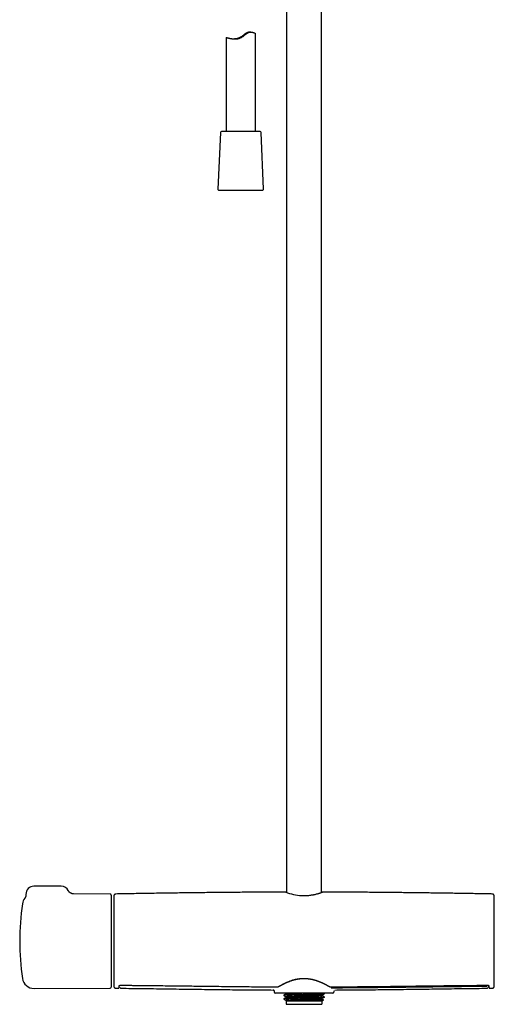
# Model space of a CAD drawing. Header units: millimetres. Extents: x 8 to 1577, y 12 to 2534.
# Tile 68 of 121: x 657 to 899, y 1371 to 1874. Entities that reach past the tile are written whole.
import ezdxf

# ---------------------------------------------------------------- set-up
doc = ezdxf.new("R2010")
doc.units = ezdxf.units.MM

msp = doc.modelspace()

# ---------------------------------------------------------------- linework, layer by layer
at = {"color": 7, "linetype": 'Continuous', "lineweight": 30}
for p, q in [((793.2, 1915.73), (793.2, 1428.54)), ((811, 1428.56), (811, 1915.57)), ((762.3, 1864.66), (762.3, 1816.72)), ((775.03, 1867.4), (774.57, 1867.4)), ((777.3, 1816.72), (777.3, 1866.71)), ((759.43, 1816.25), (758.17, 1787.25)), ((759.94, 1816.72), (759.93, 1816.72)), ((779.67, 1816.72), (759.94, 1816.72)), ((781.43, 1787.25), (780.17, 1816.25)), ((758.67, 1786.72), (780.93, 1786.72)), ((678.24, 1431.73), (664.24, 1431.73)), ((703.24, 1427.74), (684.5, 1427.82)), ((684.5, 1427.82), (684.5, 1427.82)), ((703.74, 1427.24), (703.74, 1380.23)), ((659.63, 1425.57), (659.63, 1425.57)), ((705.03, 1425.24), (705.03, 1382.24)), ((899.17, 1382.24), (899.17, 1425.24)), ((708.29, 1381.22), (708.29, 1381.2)), ((708.29, 1381.19), (708.3, 1381.09)), ((895.9, 1381.09), (895.91, 1381.22)), ((664.4, 1379.56), (703.24, 1379.73)), ((706.06, 1379.73), (707.45, 1379.71)), ((706.06, 1379.73), (706.06, 1379.73)), ((707.45, 1379.73), (707.45, 1379.73)), ((708.65, 1379.71), (708.65, 1379.71)), ((786.39, 1378.79), (786.39, 1378.78)), ((786.39, 1378.78), (786.4, 1378.78)), ((786.93, 1378.25), (786.94, 1377.73)), ((816.76, 1377.24), (787.44, 1377.24)), ((791.72, 1376.13), (791.72, 1375.98)), ((792.68, 1377.24), (792.9, 1377.11)), ((792.9, 1377.12), (792.9, 1376.82)), ((811.3, 1375.91), (811.3, 1376.2)), ((812.47, 1377.05), (812.15, 1377.24)), ((812.48, 1376.89), (812.48, 1377.04)), ((817.27, 1378.3), (817.26, 1377.73)), ((817.75, 1378.78), (817.75, 1378.78)), ((895.54, 1379.71), (895.54, 1379.71)), ((896.74, 1379.71), (898.14, 1379.73)), ((896.74, 1379.72), (896.74, 1379.73)), ((898.14, 1379.74), (898.14, 1379.74)), ((791.72, 1374.32), (791.72, 1374.2)), ((791.72, 1374.2), (791.76, 1374.2)), ((791.72, 1374.19), (791.78, 1374.13)), ((791.76, 1374.2), (791.79, 1374.14)), ((792.92, 1373.21), (792.8, 1373.14)), ((792.8, 1373.12), (792.9, 1373.02)), ((792.9, 1375.31), (792.9, 1375.01)), ((792.9, 1373.49), (792.9, 1373.2)), ((792.9, 1373.02), (792.9, 1372)), ((811.3, 1373.02), (792.9, 1373.02)), ((793.4, 1371.5), (802.1, 1371.5)), ((802.1, 1371.5), (810.8, 1371.5)), ((811.3, 1374.09), (811.3, 1374.39)), ((811.3, 1373.02), (811.98, 1373.7)), ((811.3, 1372), (811.3, 1373.02)), ((812.48, 1375.08), (812.48, 1375.23))]:
    msp.add_line(p, q, dxfattribs=at)
at = {"color": 7, "linetype": 'Continuous', "lineweight": 30, "flags": 128}
for points in [[(708.3, 1381.22), (708.3, 1381.22), (708.29, 1381.24)], [(895.9, 1381.24), (895.9, 1381.22), (895.9, 1381.22)]]:
    msp.add_lwpolyline(points, dxfattribs=at)
at = {"color": 7, "linetype": 'Continuous', "lineweight": 30}
for centre, radius, start, end in [((759.93, 1816.22), 0.5, 90, 177.5187), ((779.67, 1816.22), 0.5, 2.4813, 90), ((758.67, 1787.22), 0.5, 177.5187, 270), ((780.93, 1787.22), 0.5, 270, 2.4813), ((664.24, 1427.73), 4, 90, 182.7394), ((678.24, 1427.73), 4, 26.1499, 90), ((703.24, 1427.24), 0.5, 0, 89.75), ((1504.74, 1403.74), 800, 178.34903, 178.45961), ((802.71, 1454.96), 28.07, 249.2259, 266.0909), ((99.46, 1403.74), 800, 1.54039, 1.65087), ((787.04, 1403.74), 130, 171.5732, 188.4268), ((664.38, 1421.91), 6, 142.3448, 171.5732), ((705.23, 1425.24), 0.2, 178.4596, 180), ((898.97, 1425.24), 0.2, 0, 1.5404), ((664.38, 1385.56), 6, 188.4268, 270.25), ((705.23, 1382.24), 0.2, 180, 181.5404), ((1504.74, 1403.74), 800, 181.54039, 181.64962), ((99.46, 1403.74), 800, 358.35023, 358.45961), ((898.97, 1382.24), 0.2, 358.4596, 0), ((703.24, 1380.23), 0.5, 270.25, 0), ((786.39, 1378.24), 0.542, 5.9567, 89.6848), ((787.44, 1377.74), 0.5, 181, 270), ((816.76, 1377.74), 0.5, 270, 359), ((793.4, 1372), 0.5, 180, 270), ((810.8, 1372), 0.5, 270, 0)]:
    msp.add_arc(centre, radius, start, end, dxfattribs=at)
for points, knots in [([(762.3, 1864.66), (762.3, 1864.66), (762.3, 1864.67), (762.33, 1864.66), (762.38, 1864.65), (762.45, 1864.64), (762.54, 1864.62), (762.65, 1864.59), (762.78, 1864.56), (762.94, 1864.52), (763.11, 1864.47), (763.31, 1864.43), (763.52, 1864.38), (763.75, 1864.32), (764, 1864.27), (764.27, 1864.21), (764.56, 1864.15), (764.87, 1864.1), (765.19, 1864.04), (765.53, 1864), (765.89, 1863.96), (766.26, 1863.92), (766.65, 1863.91), (767.05, 1863.9), (767.46, 1863.92), (767.88, 1863.96), (768.3, 1864.02), (768.73, 1864.12), (769.15, 1864.24), (769.56, 1864.4), (769.96, 1864.59), (770.37, 1864.82), (770.77, 1865.08), (771.17, 1865.38), (771.56, 1865.69), (771.96, 1866), (772.35, 1866.3), (772.71, 1866.57), (773.04, 1866.79), (773.35, 1866.97), (773.66, 1867.12), (773.97, 1867.24), (774.28, 1867.32), (774.59, 1867.38), (774.88, 1867.4), (775.16, 1867.4), (775.41, 1867.38), (775.64, 1867.35), (775.89, 1867.3), (776.16, 1867.23), (776.43, 1867.14), (776.67, 1867.05), (776.88, 1866.96), (777.05, 1866.87), (777.16, 1866.8), (777.24, 1866.76), (777.28, 1866.73), (777.3, 1866.71), (777.3, 1866.71), (777.3, 1866.71)], [0, 0, 0, 0, 0.011014, 0.02785, 0.044701, 0.061537, 0.077892, 0.09426, 0.110615, 0.127432, 0.144263, 0.16108, 0.177695, 0.194323, 0.210938, 0.228002, 0.245079, 0.262142, 0.279341, 0.296554, 0.313751, 0.331536, 0.349339, 0.367119, 0.384784, 0.402447, 0.420584, 0.438718, 0.45641, 0.474101, 0.492395, 0.510693, 0.531174, 0.551684, 0.572186, 0.593086, 0.613994, 0.634876, 0.650478, 0.666075, 0.68212, 0.698159, 0.713805, 0.729454, 0.745633, 0.761816, 0.776266, 0.790731, 0.805186, 0.827445, 0.849706, 0.872599, 0.895493, 0.918909, 0.942324, 0.959301, 0.976294, 0.99327, 1, 1, 1, 1]), ([(774.57, 1867.4), (774.49, 1867.4), (774.31, 1867.39), (774.01, 1867.36), (773.69, 1867.3), (773.36, 1867.21), (773.02, 1867.08), (772.7, 1866.91), (772.4, 1866.74), (772.11, 1866.55), (771.78, 1866.31), (771.4, 1866.03), (771, 1865.72), (770.63, 1865.43), (770.29, 1865.17), (769.93, 1864.93), (769.55, 1864.7), (769.16, 1864.49), (768.75, 1864.32), (768.35, 1864.18), (767.94, 1864.07), (767.52, 1863.99), (767.11, 1863.94), (766.8, 1863.91), (766.64, 1863.91), (766.6, 1863.91)], [0, 0, 0, 0, 0.03381, 0.075604, 0.116667, 0.157721, 0.200501, 0.2433, 0.281385, 0.319518, 0.357631, 0.416022, 0.474424, 0.520396, 0.566382, 0.61233, 0.659817, 0.707374, 0.754821, 0.80061, 0.846401, 0.893646, 0.940896, 0.986616, 1, 1, 1, 1]), ([(766.73, 1863.91), (766.76, 1863.91), (766.84, 1863.91), (766.99, 1863.92), (767.21, 1863.93), (767.45, 1863.96), (767.7, 1864), (767.96, 1864.04), (768.22, 1864.1), (768.49, 1864.18), (768.76, 1864.26), (769.02, 1864.36), (769.27, 1864.48), (769.53, 1864.6), (769.81, 1864.76), (770.13, 1864.96), (770.46, 1865.19), (770.8, 1865.44), (771.12, 1865.69), (771.44, 1865.93), (771.72, 1866.15), (771.97, 1866.33), (772.17, 1866.47), (772.37, 1866.6), (772.55, 1866.72), (772.73, 1866.82), (772.89, 1866.91), (773.04, 1866.98), (773.17, 1867.04), (773.28, 1867.09), (773.38, 1867.12), (773.45, 1867.15), (773.51, 1867.17), (773.54, 1867.18), (773.55, 1867.18), (773.54, 1867.17), (773.51, 1867.15), (773.46, 1867.12), (773.38, 1867.09), (773.28, 1867.04), (773.17, 1866.97), (773.03, 1866.9), (772.89, 1866.8), (772.73, 1866.7), (772.56, 1866.58), (772.38, 1866.46), (772.2, 1866.32), (771.98, 1866.14), (771.7, 1865.93), (771.38, 1865.67), (771.04, 1865.4), (770.72, 1865.16), (770.42, 1864.95), (770.15, 1864.78), (769.86, 1864.62), (769.56, 1864.47), (769.26, 1864.34), (768.96, 1864.23), (768.64, 1864.14), (768.35, 1864.07), (768.09, 1864.02), (767.84, 1863.98), (767.61, 1863.95), (767.38, 1863.93), (767.17, 1863.92), (767, 1863.91), (766.91, 1863.91), (766.89, 1863.91)], [0, 0, 0, 0, 0.005752, 0.021055, 0.036357, 0.052145, 0.067932, 0.08255, 0.097167, 0.112268, 0.127369, 0.141101, 0.154833, 0.168929, 0.183027, 0.203296, 0.223573, 0.244392, 0.265212, 0.286424, 0.30763, 0.322274, 0.336933, 0.35157, 0.365365, 0.379159, 0.393347, 0.407535, 0.421336, 0.435138, 0.449344, 0.46355, 0.477345, 0.49114, 0.505303, 0.519467, 0.533815, 0.548162, 0.562947, 0.57773, 0.591716, 0.605703, 0.620121, 0.63454, 0.648181, 0.661823, 0.675754, 0.689687, 0.711555, 0.733429, 0.755912, 0.778394, 0.794433, 0.810468, 0.826893, 0.843314, 0.859398, 0.875481, 0.892211, 0.908942, 0.922729, 0.936516, 0.950683, 0.964851, 0.979033, 0.993215, 1, 1, 1, 1]), ([(660.24, 1427.54), (660.24, 1427.5), (660.25, 1427.4), (660.24, 1427.24), (660.23, 1427.08), (660.21, 1426.92), (660.18, 1426.77), (660.15, 1426.62), (660.1, 1426.47), (660.05, 1426.33), (660, 1426.2), (659.94, 1426.08), (659.88, 1425.97), (659.83, 1425.87), (659.77, 1425.78), (659.73, 1425.71), (659.69, 1425.65), (659.65, 1425.61), (659.64, 1425.58), (659.63, 1425.57)], [0, 0, 0, 0, 0.064759, 0.14098, 0.21627, 0.29054, 0.364598, 0.436751, 0.507298, 0.576175, 0.642965, 0.707009, 0.767226, 0.822108, 0.870331, 0.911773, 0.947572, 0.979385, 1, 1, 1, 1]), ([(684.5, 1427.82), (684.48, 1427.82), (684.42, 1427.82), (684.31, 1427.83), (684.17, 1427.84), (684.02, 1427.86), (683.86, 1427.89), (683.7, 1427.93), (683.54, 1427.98), (683.38, 1428.04), (683.23, 1428.11), (683.08, 1428.19), (682.93, 1428.28), (682.79, 1428.37), (682.65, 1428.48), (682.52, 1428.59), (682.39, 1428.71), (682.27, 1428.83), (682.16, 1428.97), (682.05, 1429.11), (681.95, 1429.27), (681.88, 1429.4), (681.84, 1429.48), (681.83, 1429.5)], [0, 0, 0, 0, 0.016619, 0.056324, 0.100318, 0.147165, 0.195734, 0.245375, 0.295711, 0.346514, 0.397642, 0.449002, 0.500535, 0.552199, 0.603967, 0.655816, 0.707731, 0.759701, 0.811716, 0.863769, 0.92128, 0.978411, 1, 1, 1, 1]), ([(706.05, 1427.75), (706.01, 1427.75), (705.94, 1427.74), (705.83, 1427.72), (705.73, 1427.69), (705.64, 1427.65), (705.56, 1427.61), (705.48, 1427.56), (705.42, 1427.51), (705.37, 1427.46), (705.32, 1427.41), (705.26, 1427.34), (705.2, 1427.25), (705.15, 1427.15), (705.11, 1427.04), (705.08, 1426.91), (705.07, 1426.83), (705.07, 1426.78)], [0, 0, 0, 0, 0.071812, 0.139474, 0.201999, 0.258585, 0.323754, 0.376344, 0.42081, 0.462585, 0.513529, 0.573745, 0.643069, 0.721097, 0.807188, 0.900494, 1, 1, 1, 1]), ([(792.76, 1428.72), (792.46, 1428.72), (790.62, 1428.72), (787.23, 1428.71), (782.69, 1428.69), (778.23, 1428.67), (773.87, 1428.64), (769.46, 1428.61), (765.01, 1428.58), (760.52, 1428.54), (755.99, 1428.49), (751.42, 1428.44), (746.81, 1428.39), (742.16, 1428.33), (737.46, 1428.27), (732.73, 1428.2), (728.04, 1428.13), (723.41, 1428.06), (718.84, 1427.98), (714.22, 1427.9), (709.96, 1427.83), (707.23, 1427.78), (706.05, 1427.75)], [0, 0, 0, 0, 0.010261, 0.063575, 0.117451, 0.167332, 0.217686, 0.268513, 0.319813, 0.371585, 0.423831, 0.47655, 0.529742, 0.583407, 0.637545, 0.692157, 0.747241, 0.799611, 0.852402, 0.905614, 0.959246, 1, 1, 1, 1]), ([(793.2, 1428.6), (793.18, 1428.6), (793.1, 1428.62), (792.98, 1428.65), (792.87, 1428.68), (792.79, 1428.71), (792.75, 1428.72), (792.76, 1428.72), (792.76, 1428.72)], [0, 0, 0, 0, 0.0533082, 0.2997979, 0.5116804, 0.6889638, 0.9213059, 1, 1, 1, 1]), ([(800.8, 1426.96), (801.15, 1426.94), (801.87, 1426.92), (802.99, 1426.95), (804.06, 1427.02), (805.06, 1427.12), (805.74, 1427.22), (806.21, 1427.29), (806.47, 1427.33), (806.72, 1427.38), (806.98, 1427.43), (807.23, 1427.48), (807.48, 1427.53), (807.9, 1427.63), (808.44, 1427.76), (809.02, 1427.92), (809.43, 1428.03), (809.71, 1428.12), (809.87, 1428.17), (809.96, 1428.2), (810.01, 1428.22), (810.04, 1428.23), (810.08, 1428.24), (810.11, 1428.25), (810.3, 1428.31), (810.61, 1428.41), (810.96, 1428.54), (811.2, 1428.63), (811.36, 1428.69), (811.44, 1428.72), (811.44, 1428.72), (811.44, 1428.72)], [0, 0, 0, 0, 0.065293, 0.134812, 0.208709, 0.267102, 0.328075, 0.345984, 0.364108, 0.382448, 0.401005, 0.419779, 0.438772, 0.457983, 0.51915, 0.571112, 0.613867, 0.639892, 0.660734, 0.66653, 0.67175, 0.676394, 0.680463, 0.683955, 0.686872, 0.749968, 0.809077, 0.864236, 0.915491, 0.965883, 1, 1, 1, 1]), ([(811.44, 1428.72), (811.44, 1428.72), (811.45, 1428.72), (811.42, 1428.71), (811.36, 1428.69), (811.28, 1428.67), (811.17, 1428.64), (811.06, 1428.62), (811, 1428.61)], [0, 0, 0, 0, 0.0707702, 0.243205, 0.4224402, 0.6085033, 0.801419, 1, 1, 1, 1]), ([(898.15, 1427.75), (897.43, 1427.77), (895.61, 1427.8), (892.66, 1427.86), (889.27, 1427.92), (885.83, 1427.98), (882.35, 1428.03), (878.81, 1428.09), (875.33, 1428.14), (871.9, 1428.2), (868.54, 1428.24), (865.13, 1428.29), (861.68, 1428.34), (858.19, 1428.38), (854.65, 1428.42), (851.08, 1428.46), (847.47, 1428.5), (843.81, 1428.53), (840.11, 1428.57), (836.38, 1428.6), (832.67, 1428.63), (829, 1428.65), (825.37, 1428.67), (821.69, 1428.69), (817.98, 1428.71), (814.56, 1428.72), (812.38, 1428.72), (811.44, 1428.72)], [0, 0, 0, 0, 0.024633, 0.063147, 0.102223, 0.141861, 0.182061, 0.222824, 0.264149, 0.302524, 0.341372, 0.380692, 0.420484, 0.460749, 0.501486, 0.542696, 0.584378, 0.626532, 0.669159, 0.712258, 0.75583, 0.797344, 0.839279, 0.881633, 0.924407, 0.967602, 1, 1, 1, 1]), ([(899.13, 1426.78), (899.12, 1426.83), (899.12, 1426.93), (899.08, 1427.06), (899.04, 1427.17), (898.99, 1427.25), (898.96, 1427.31), (898.92, 1427.36), (898.88, 1427.41), (898.82, 1427.47), (898.73, 1427.55), (898.63, 1427.61), (898.52, 1427.67), (898.41, 1427.71), (898.28, 1427.74), (898.19, 1427.74), (898.15, 1427.75)], [0, 0, 0, 0, 0.132571, 0.246032, 0.339403, 0.39604, 0.441445, 0.476584, 0.508359, 0.56175, 0.627998, 0.706502, 0.772751, 0.844463, 0.920622, 1, 1, 1, 1]), ([(707.79, 1380.92), (707.79, 1380.93), (707.8, 1380.95), (707.8, 1380.98), (707.81, 1380.99), (707.81, 1380.99), (707.82, 1381), (707.83, 1381.02), (707.86, 1381.05), (707.89, 1381.08), (707.93, 1381.11), (707.96, 1381.13), (707.99, 1381.14), (708.02, 1381.16), (708.05, 1381.17), (708.1, 1381.19), (708.15, 1381.2), (708.21, 1381.21), (708.27, 1381.21), (708.3, 1381.22)], [0, 0, 0, 0, 0.099265, 0.179985, 0.242204, 0.286249, 0.325284, 0.407929, 0.502869, 0.583254, 0.657501, 0.720423, 0.748176, 0.782768, 0.827032, 0.865748, 0.908039, 0.952822, 1, 1, 1, 1]), ([(708.3, 1381.22), (708.51, 1381.21), (708.93, 1381.21), (709.53, 1381.21), (710.1, 1381.2), (710.62, 1381.2), (711.1, 1381.2), (711.55, 1381.19), (711.94, 1381.19), (712.28, 1381.19), (712.58, 1381.19), (712.85, 1381.18), (713.11, 1381.18), (713.38, 1381.18), (713.87, 1381.18), (714.6, 1381.17), (715.58, 1381.16), (717.98, 1381.14), (723.2, 1381.09), (730.89, 1381.01), (739.61, 1380.9), (748.77, 1380.79), (758.69, 1380.67), (768.94, 1380.55), (775.8, 1380.48), (779.28, 1380.45), (779.8, 1380.45), (780.31, 1380.45), (780.81, 1380.44), (781.3, 1380.44), (781.77, 1380.44), (782.23, 1380.43), (782.63, 1380.43), (783, 1380.43), (783.35, 1380.42), (783.75, 1380.42), (784.19, 1380.42), (784.68, 1380.41), (785.2, 1380.41), (785.76, 1380.41), (786.35, 1380.4), (786.97, 1380.4), (787.64, 1380.4), (788.1, 1380.39), (788.33, 1380.39)], [0, 0, 0, 0, 0.008074, 0.015637, 0.022688, 0.029228, 0.035255, 0.04077, 0.045774, 0.04991, 0.053616, 0.056929, 0.060185, 0.063462, 0.066762, 0.078728, 0.090955, 0.103232, 0.169002, 0.28645, 0.39131, 0.496161, 0.629589, 0.763004, 0.880405, 0.886863, 0.89332, 0.899773, 0.906082, 0.912181, 0.918068, 0.923745, 0.929336, 0.933166, 0.937565, 0.942533, 0.94807, 0.954177, 0.960853, 0.96767, 0.974992, 0.982822, 0.991157, 1, 1, 1, 1]), ([(789.46, 1380.78), (789.78, 1380.96), (790.41, 1381.32), (791.5, 1381.9), (792.68, 1382.48), (793.96, 1383.05), (795.33, 1383.56), (796.62, 1383.97), (797.79, 1384.27), (798.83, 1384.48), (799.54, 1384.58), (799.89, 1384.63)], [0, 0, 0, 0, 0.1249408, 0.2504003, 0.3760098, 0.5014248, 0.6264095, 0.7509247, 0.8338075, 0.9167498, 1, 1, 1, 1]), ([(789.61, 1380.79), (789.7, 1380.85), (789.89, 1380.95), (790.17, 1381.11), (790.43, 1381.25), (790.67, 1381.39), (790.89, 1381.5), (791.09, 1381.61), (791.27, 1381.7), (791.42, 1381.78), (791.56, 1381.85), (791.71, 1381.93), (791.92, 1382.03), (792.19, 1382.16), (792.52, 1382.32), (792.85, 1382.47), (793.12, 1382.59), (793.33, 1382.69), (793.48, 1382.75), (793.64, 1382.82), (793.81, 1382.89), (794, 1382.97), (794.23, 1383.06), (794.49, 1383.16), (794.78, 1383.27), (795.12, 1383.39), (795.49, 1383.52), (795.9, 1383.66), (796.35, 1383.8), (796.85, 1383.95), (797.35, 1384.08), (797.84, 1384.2), (798.32, 1384.3), (798.83, 1384.4), (799.37, 1384.49), (799.74, 1384.54), (799.93, 1384.56)], [0, 0, 0, 0, 0.039288, 0.075408, 0.108403, 0.138303, 0.165127, 0.188886, 0.208486, 0.225459, 0.241677, 0.257897, 0.274119, 0.310342, 0.346525, 0.381038, 0.413172, 0.428615, 0.443439, 0.457745, 0.473946, 0.49307, 0.514702, 0.539166, 0.566466, 0.596608, 0.630221, 0.666783, 0.706291, 0.748736, 0.7941, 0.831776, 0.871225, 0.912426, 0.955358, 1, 1, 1, 1]), ([(799.93, 1384.56), (800.06, 1384.58), (800.32, 1384.6), (800.67, 1384.64), (800.99, 1384.66), (801.25, 1384.67), (801.46, 1384.68), (801.62, 1384.68), (801.76, 1384.69), (801.91, 1384.69), (802.08, 1384.69), (802.3, 1384.69), (802.54, 1384.69), (802.82, 1384.68), (803.14, 1384.66), (803.48, 1384.64), (803.87, 1384.61), (804.13, 1384.58), (804.27, 1384.56)], [0, 0, 0, 0, 0.093123, 0.176092, 0.249101, 0.312291, 0.355113, 0.391961, 0.422854, 0.452672, 0.493737, 0.542512, 0.599018, 0.663294, 0.735408, 0.81546, 0.903593, 1, 1, 1, 1]), ([(804.27, 1384.56), (804.44, 1384.54), (804.76, 1384.5), (805.22, 1384.43), (805.63, 1384.35), (806, 1384.28), (806.33, 1384.2), (806.61, 1384.14), (806.86, 1384.08), (807.06, 1384.02), (807.26, 1383.97), (807.45, 1383.92), (807.72, 1383.84), (808.06, 1383.74), (808.46, 1383.61), (808.84, 1383.48), (809.14, 1383.37), (809.37, 1383.29), (809.53, 1383.22), (809.69, 1383.16), (809.87, 1383.09), (810.07, 1383.01), (810.3, 1382.92), (810.55, 1382.82), (810.83, 1382.7), (811.13, 1382.56), (811.46, 1382.42), (811.81, 1382.25), (812.17, 1382.08), (812.56, 1381.89), (812.93, 1381.7), (813.27, 1381.52), (813.6, 1381.35), (813.93, 1381.17), (814.26, 1380.98), (814.48, 1380.86), (814.59, 1380.79)], [0, 0, 0, 0, 0.039693, 0.076091, 0.109264, 0.139268, 0.166142, 0.189919, 0.209517, 0.22648, 0.242681, 0.258877, 0.275069, 0.311214, 0.347313, 0.381716, 0.413743, 0.429135, 0.443912, 0.458203, 0.47448, 0.493692, 0.515422, 0.53996, 0.567303, 0.597449, 0.631019, 0.667488, 0.706851, 0.749107, 0.794257, 0.831768, 0.87108, 0.912207, 0.955169, 1, 1, 1, 1]), ([(815.86, 1380.39), (816.08, 1380.39), (816.5, 1380.4), (817.1, 1380.4), (817.67, 1380.4), (818.19, 1380.41), (818.67, 1380.41), (819.11, 1380.41), (819.5, 1380.41), (819.85, 1380.42), (820.14, 1380.42), (820.42, 1380.42), (820.68, 1380.42), (820.94, 1380.42), (821.44, 1380.43), (822.17, 1380.43), (823.14, 1380.44), (825.55, 1380.46), (830.77, 1380.51), (838.45, 1380.58), (847.18, 1380.69), (855.14, 1380.79), (862.69, 1380.88), (869.81, 1380.97), (876.12, 1381.04), (881.63, 1381.1), (884.93, 1381.13), (886.85, 1381.15), (887.36, 1381.15), (887.88, 1381.16), (888.38, 1381.16), (888.87, 1381.16), (889.34, 1381.17), (889.8, 1381.17), (890.2, 1381.17), (890.57, 1381.18), (890.92, 1381.18), (891.32, 1381.18), (891.76, 1381.19), (892.25, 1381.19), (892.77, 1381.19), (893.33, 1381.2), (893.91, 1381.2), (894.54, 1381.21), (895.21, 1381.21), (895.67, 1381.21), (895.9, 1381.22)], [0, 0, 0, 0, 0.008077, 0.015642, 0.022694, 0.029233, 0.035259, 0.040773, 0.045774, 0.049909, 0.053613, 0.056924, 0.060179, 0.063456, 0.066755, 0.078719, 0.090942, 0.103215, 0.168961, 0.286361, 0.391188, 0.496025, 0.584987, 0.673957, 0.762933, 0.821657, 0.880381, 0.88684, 0.8933, 0.899754, 0.906064, 0.912163, 0.918052, 0.92373, 0.929324, 0.933158, 0.93756, 0.942532, 0.948072, 0.954182, 0.96086, 0.967677, 0.975, 0.982828, 0.991162, 1, 1, 1, 1]), ([(895.9, 1381.22), (895.93, 1381.22), (895.97, 1381.21), (896.03, 1381.2), (896.07, 1381.19), (896.13, 1381.18), (896.19, 1381.15), (896.25, 1381.12), (896.29, 1381.09), (896.33, 1381.06), (896.36, 1381.03), (896.38, 1381), (896.38, 1380.99), (896.39, 1380.99), (896.39, 1380.98), (896.4, 1380.95), (896.4, 1380.93), (896.4, 1380.92)], [0, 0, 0, 0, 0.042025, 0.079561, 0.111962, 0.138446, 0.237316, 0.306244, 0.38413, 0.469559, 0.558833, 0.637205, 0.708026, 0.752021, 0.814746, 0.897392, 1, 1, 1, 1]), ([(705.07, 1380.7), (705.07, 1380.66), (705.08, 1380.58), (705.1, 1380.47), (705.13, 1380.38), (705.17, 1380.28), (705.22, 1380.2), (705.27, 1380.13), (705.32, 1380.06), (705.38, 1380), (705.47, 1379.92), (705.57, 1379.86), (705.68, 1379.8), (705.8, 1379.76), (705.92, 1379.73), (706.01, 1379.73), (706.06, 1379.73)], [0, 0, 0, 0, 0.076773, 0.149142, 0.216037, 0.276593, 0.346346, 0.402639, 0.450085, 0.509831, 0.583964, 0.671802, 0.745918, 0.826126, 0.911281, 1, 1, 1, 1]), ([(707.45, 1379.71), (707.45, 1379.71), (707.47, 1379.71), (707.5, 1379.71), (707.52, 1379.72), (707.54, 1379.72), (707.56, 1379.73), (707.58, 1379.74), (707.61, 1379.76), (707.63, 1379.78), (707.65, 1379.81), (707.67, 1379.84), (707.69, 1379.88), (707.7, 1379.93), (707.72, 1379.99), (707.73, 1380.07), (707.75, 1380.16), (707.76, 1380.26), (707.77, 1380.39), (707.78, 1380.54), (707.79, 1380.71), (707.79, 1380.85), (707.79, 1380.92)], [0, 0, 0, 0, 0.003856, 0.012534, 0.025012, 0.039396, 0.056917, 0.077596, 0.106598, 0.140182, 0.178359, 0.22114, 0.268536, 0.32711, 0.391505, 0.461741, 0.537847, 0.619853, 0.706176, 0.798272, 0.896192, 1, 1, 1, 1]), ([(708.35, 1380), (708.35, 1379.99), (708.35, 1379.97), (708.36, 1379.92), (708.38, 1379.88), (708.4, 1379.83), (708.44, 1379.78), (708.5, 1379.74), (708.56, 1379.7), (708.62, 1379.7), (708.65, 1379.69)], [0, 0, 0, 0, 0.156929, 0.330962, 0.465161, 0.589889, 0.705532, 0.812412, 0.910644, 1, 1, 1, 1]), ([(708.65, 1379.69), (712.31, 1379.65), (719.81, 1379.55), (731.14, 1379.4), (742.64, 1379.24), (754.15, 1379.08), (765.66, 1378.95), (776.41, 1378.84), (783.32, 1378.8), (786.4, 1378.79)], [0, 0, 0, 0, 0.141143, 0.289192, 0.437226, 0.585243, 0.733245, 0.881234, 1, 1, 1, 1]), ([(786.81, 1378.58), (786.82, 1378.56), (786.85, 1378.52), (786.89, 1378.45), (786.92, 1378.37), (786.93, 1378.32), (786.93, 1378.3)], [0, 0, 0, 0, 0.171775, 0.41834, 0.694388, 1, 1, 1, 1]), ([(788.33, 1380.39), (788.36, 1380.39), (788.42, 1380.39), (788.51, 1380.4), (788.61, 1380.41), (788.7, 1380.43), (788.78, 1380.45), (788.88, 1380.48), (788.98, 1380.51), (789.08, 1380.55), (789.19, 1380.59), (789.32, 1380.64), (789.46, 1380.71), (789.56, 1380.77), (789.61, 1380.79)], [0, 0, 0, 0, 0.051523, 0.097023, 0.173487, 0.232853, 0.277269, 0.352352, 0.436283, 0.510861, 0.602788, 0.71475, 0.846954, 1, 1, 1, 1]), ([(812.45, 1376.88), (812.44, 1376.87), (812.4, 1376.85), (812.18, 1376.82), (811.82, 1376.79), (811.34, 1376.76), (810.74, 1376.72), (810.03, 1376.69), (809.22, 1376.66), (808.31, 1376.62), (807.33, 1376.59), (806.27, 1376.56), (805.17, 1376.53), (804.02, 1376.49), (802.85, 1376.46), (801.67, 1376.43), (800.49, 1376.39), (799.34, 1376.36), (798.22, 1376.33), (797.15, 1376.3), (796.14, 1376.26), (795.21, 1376.23), (794.37, 1376.2), (793.63, 1376.16), (793, 1376.13), (792.49, 1376.1), (792.1, 1376.07), (791.85, 1376.03), (791.72, 1376.01), (791.73, 1375.99), (791.74, 1375.98)], [0, 0, 0, 0, 0.027984, 0.064726, 0.101469, 0.138212, 0.174954, 0.211697, 0.24844, 0.285183, 0.321925, 0.358668, 0.395411, 0.432154, 0.468896, 0.505638, 0.542376, 0.579115, 0.615854, 0.652593, 0.689332, 0.72607, 0.762809, 0.799548, 0.836287, 0.873026, 0.909764, 0.946503, 0.983242, 1, 1, 1, 1]), ([(792.92, 1376.83), (792.72, 1376.72), (792.33, 1376.5), (791.95, 1376.27), (791.76, 1376.16)], [0, 0, 0, 0, 0.5141751, 1, 1, 1, 1]), ([(791.77, 1376.15), (791.77, 1376.15), (791.77, 1376.18), (792.09, 1376.22), (792.7, 1376.26), (793.6, 1376.31), (794.74, 1376.36), (796.08, 1376.41), (797.6, 1376.46), (799.25, 1376.51), (800.78, 1376.55), (802.05, 1376.59), (803.04, 1376.62), (804.1, 1376.65), (805.3, 1376.68), (806.61, 1376.72), (807.86, 1376.76), (809.02, 1376.8), (810.06, 1376.84), (810.94, 1376.88), (811.66, 1376.93), (812.16, 1376.97), (812.44, 1377.01), (812.45, 1377.03), (812.45, 1377.04)], [0, 0, 0, 0, 0.019974, 0.074749, 0.129493, 0.184208, 0.238892, 0.293546, 0.34817, 0.402764, 0.457327, 0.493368, 0.521476, 0.549903, 0.593123, 0.63706, 0.681712, 0.727081, 0.773166, 0.819966, 0.867483, 0.915715, 0.964664, 1, 1, 1, 1]), ([(793.64, 1377.24), (793.56, 1377.23), (793.26, 1377.21), (792.98, 1377.17), (792.93, 1377.14), (792.91, 1377.12)], [0, 0, 0, 0, 0.171478, 0.5885052, 1, 1, 1, 1]), ([(811.28, 1376.2), (811.28, 1376.2), (811.29, 1376.19), (811.14, 1376.16), (810.81, 1376.12), (810.28, 1376.08), (809.57, 1376.03), (808.7, 1375.99), (807.66, 1375.95), (806.49, 1375.91), (805.2, 1375.86), (803.82, 1375.82), (802.63, 1375.78), (801.7, 1375.75), (801.04, 1375.73), (800.01, 1375.7), (798.61, 1375.65), (796.95, 1375.59), (795.5, 1375.53), (794.32, 1375.47), (793.47, 1375.42), (792.97, 1375.36), (792.94, 1375.32), (792.93, 1375.31)], [0, 0, 0, 0, 0.00026, 0.045692, 0.091713, 0.138321, 0.185517, 0.233302, 0.281675, 0.330635, 0.380184, 0.430321, 0.481045, 0.506668, 0.528639, 0.55061, 0.616424, 0.682237, 0.748051, 0.813864, 0.879677, 0.945491, 1, 1, 1, 1]), ([(792.95, 1376.83), (792.98, 1376.84), (793.03, 1376.87), (793.55, 1376.93), (794.43, 1376.98), (795.63, 1377.04), (797.09, 1377.1), (798.75, 1377.16), (800.16, 1377.21), (800.99, 1377.23), (801.21, 1377.24)], [0, 0, 0, 0, 0.097419, 0.239459, 0.381499, 0.523539, 0.665579, 0.807618, 0.949658, 1, 1, 1, 1]), ([(811.28, 1376.19), (811.48, 1376.31), (811.88, 1376.54), (812.27, 1376.77), (812.47, 1376.88)], [0, 0, 0, 0, 0.499971, 1, 1, 1, 1]), ([(814.59, 1380.79), (814.64, 1380.76), (814.74, 1380.71), (814.89, 1380.64), (815.03, 1380.58), (815.13, 1380.54), (815.22, 1380.51), (815.3, 1380.48), (815.39, 1380.46), (815.49, 1380.43), (815.59, 1380.41), (815.7, 1380.4), (815.79, 1380.39), (815.84, 1380.39), (815.86, 1380.39)], [0, 0, 0, 0, 0.162791, 0.301682, 0.416561, 0.507251, 0.561481, 0.625132, 0.699161, 0.762193, 0.832126, 0.910542, 0.953654, 1, 1, 1, 1]), ([(895.5, 1380.62), (894.67, 1380.61), (893.74, 1380.6), (892.61, 1380.59), (892.13, 1380.59), (891.54, 1380.58), (890.96, 1380.58), (890.38, 1380.57), (889.6, 1380.57), (888.82, 1380.56), (888.04, 1380.55), (887.46, 1380.55), (886.88, 1380.54), (886.29, 1380.53), (885.71, 1380.53), (885.13, 1380.52), (884.54, 1380.52), (883.96, 1380.51), (883.38, 1380.5), (882.79, 1380.5), (882.21, 1380.49), (881.63, 1380.49), (880.85, 1380.48), (880.07, 1380.47), (879.3, 1380.46), (878.71, 1380.45), (878.13, 1380.45), (877.55, 1380.44), (876.96, 1380.43), (876.38, 1380.43), (875.8, 1380.42), (875.21, 1380.41), (874.63, 1380.41), (874.05, 1380.4), (873.46, 1380.39), (872.88, 1380.39), (872.1, 1380.38), (871.32, 1380.37), (870.55, 1380.36), (869.96, 1380.35), (869.38, 1380.34), (868.8, 1380.34), (868.21, 1380.33), (867.63, 1380.32), (867.05, 1380.32), (866.46, 1380.31), (865.88, 1380.3), (865.3, 1380.29), (864.72, 1380.29), (863.94, 1380.28), (863.16, 1380.27), (862.38, 1380.26), (861.8, 1380.25), (861.22, 1380.24), (860.63, 1380.24), (860.05, 1380.23), (859.47, 1380.22), (858.88, 1380.21), (858.3, 1380.21), (857.72, 1380.2), (857.13, 1380.19), (856.55, 1380.18), (855.97, 1380.18), (855.19, 1380.17), (854.41, 1380.16), (853.63, 1380.15), (853.05, 1380.14), (852.47, 1380.13), (851.88, 1380.13), (851.3, 1380.12), (850.72, 1380.11), (850.13, 1380.1), (849.55, 1380.1), (848.97, 1380.09), (848.38, 1380.08), (847.8, 1380.08), (847.22, 1380.07), (846.44, 1380.06), (845.66, 1380.05), (844.89, 1380.04), (844.3, 1380.03), (843.72, 1380.03), (843.14, 1380.02), (842.55, 1380.01), (841.97, 1380.01), (841.39, 1380), (840.8, 1379.99), (840.22, 1379.99), (839.64, 1379.98), (839.05, 1379.97), (838.28, 1379.97), (837.5, 1379.96), (836.72, 1379.95), (836.14, 1379.94), (835.55, 1379.94), (834.97, 1379.93), (834.39, 1379.93), (833.8, 1379.92), (833.22, 1379.91), (832.64, 1379.91), (832.05, 1379.9), (831.47, 1379.9), (830.89, 1379.89), (830.3, 1379.89), (829.53, 1379.88), (828.75, 1379.87), (827.97, 1379.86), (827.39, 1379.86), (826.81, 1379.85), (826.22, 1379.85), (825.64, 1379.84), (825.06, 1379.84), (824.47, 1379.84), (823.89, 1379.83), (823.31, 1379.83), (822.72, 1379.82), (822.14, 1379.82), (821.48, 1379.81), (820.74, 1379.81), (818.89, 1379.79), (817.3, 1379.79), (815.99, 1379.78)], [0, 0, 0, 0, 0.031491, 0.035159, 0.042494, 0.049829, 0.057164, 0.064499, 0.071835, 0.086505, 0.09384, 0.101175, 0.10851, 0.115845, 0.123181, 0.130516, 0.137851, 0.145186, 0.152521, 0.159856, 0.167191, 0.174527, 0.181862, 0.196532, 0.203867, 0.211202, 0.218538, 0.225873, 0.233208, 0.240543, 0.247878, 0.255213, 0.262548, 0.269884, 0.277219, 0.284554, 0.291889, 0.306559, 0.313895, 0.32123, 0.328565, 0.3359, 0.343235, 0.35057, 0.357905, 0.365241, 0.372576, 0.379911, 0.387246, 0.394581, 0.409252, 0.416587, 0.423922, 0.431257, 0.438592, 0.445927, 0.453262, 0.460598, 0.467933, 0.475268, 0.482603, 0.489938, 0.497273, 0.504608, 0.519279, 0.526614, 0.533949, 0.541284, 0.548619, 0.555955, 0.56329, 0.570625, 0.57796, 0.585295, 0.59263, 0.599965, 0.607301, 0.614636, 0.629306, 0.636641, 0.643976, 0.651312, 0.658647, 0.665982, 0.673317, 0.680652, 0.687987, 0.695322, 0.702658, 0.709993, 0.717328, 0.731998, 0.739333, 0.746668, 0.754004, 0.761339, 0.768674, 0.776009, 0.783344, 0.790679, 0.798015, 0.80535, 0.812685, 0.82002, 0.827355, 0.842025, 0.849361, 0.856696, 0.864031, 0.871366, 0.878701, 0.886036, 0.893372, 0.900707, 0.908042, 0.915377, 0.922712, 0.930047, 0.940316, 0.950585, 1, 1, 1, 1]), ([(817.75, 1378.79), (820.84, 1378.8), (827.77, 1378.84), (838.53, 1378.95), (850.04, 1379.08), (861.55, 1379.24), (873.06, 1379.4), (884.39, 1379.55), (891.89, 1379.65), (895.54, 1379.69)], [0, 0, 0, 0, 0.119227, 0.267138, 0.415063, 0.563003, 0.710959, 0.858931, 1, 1, 1, 1]), ([(895.55, 1379.69), (895.57, 1379.69), (895.62, 1379.7), (895.68, 1379.72), (895.73, 1379.75), (895.77, 1379.79), (895.79, 1379.83), (895.81, 1379.86), (895.82, 1379.88), (895.82, 1379.89), (895.83, 1379.91), (895.83, 1379.94), (895.84, 1379.97), (895.84, 1379.99), (895.84, 1380)], [0, 0, 0, 0, 0.03872, 0.080189, 0.12441, 0.171679, 0.240811, 0.317483, 0.402688, 0.499836, 0.61088, 0.733476, 0.869484, 1, 1, 1, 1]), ([(896.46, 1380.11), (896.46, 1380.09), (896.45, 1380.04), (896.45, 1380.01), (896.44, 1380), (896.44, 1380.05), (896.43, 1380.14), (896.42, 1380.27), (896.41, 1380.46), (896.41, 1380.68), (896.4, 1380.88), (896.4, 1380.97)], [0, 0, 0, 0, 0.062183, 0.177967, 0.29556, 0.412781, 0.529819, 0.646866, 0.764116, 0.881763, 1, 1, 1, 1]), ([(896.4, 1380.92), (896.41, 1380.85), (896.41, 1380.71), (896.42, 1380.54), (896.43, 1380.39), (896.44, 1380.26), (896.45, 1380.16), (896.46, 1380.07), (896.48, 1379.99), (896.49, 1379.93), (896.51, 1379.88), (896.53, 1379.84), (896.55, 1379.81), (896.57, 1379.78), (896.59, 1379.76), (896.61, 1379.74), (896.64, 1379.73), (896.66, 1379.72), (896.68, 1379.72), (896.7, 1379.71), (896.71, 1379.71), (896.73, 1379.71), (896.75, 1379.71), (896.75, 1379.71)], [0, 0, 0, 0, 0.1056332, 0.2051567, 0.2986613, 0.386218, 0.46788, 0.5423834, 0.6112619, 0.6745297, 0.732193, 0.779751, 0.8226742, 0.8609584, 0.8945992, 0.9235946, 0.9442113, 0.9616114, 0.9758122, 0.9843857, 0.9912131, 0.9963624, 1, 1, 1, 1]), ([(898.14, 1379.73), (898.18, 1379.73), (898.25, 1379.73), (898.36, 1379.75), (898.46, 1379.78), (898.55, 1379.82), (898.64, 1379.86), (898.71, 1379.91), (898.78, 1379.96), (898.85, 1380.03), (898.92, 1380.11), (898.99, 1380.21), (899.05, 1380.32), (899.09, 1380.44), (899.12, 1380.56), (899.12, 1380.65), (899.13, 1380.7)], [0, 0, 0, 0, 0.076784, 0.149161, 0.216062, 0.276621, 0.346377, 0.402669, 0.450112, 0.509854, 0.583983, 0.671816, 0.745928, 0.826133, 0.911284, 1, 1, 1, 1]), ([(791.73, 1375.98), (791.92, 1375.86), (792.32, 1375.63), (792.71, 1375.41), (792.9, 1375.3)], [0, 0, 0, 0, 0.508091, 1, 1, 1, 1]), ([(791.76, 1374.34), (791.77, 1374.34), (791.79, 1374.37), (792.1, 1374.4), (792.71, 1374.45), (793.65, 1374.5), (794.75, 1374.55), (795.91, 1374.59), (797.05, 1374.63), (798.2, 1374.67), (799.31, 1374.7), (800.37, 1374.73), (801.43, 1374.76), (802.74, 1374.79), (804.27, 1374.84), (805.98, 1374.89), (807.58, 1374.93), (809.02, 1374.98), (810.25, 1375.03), (811.24, 1375.08), (811.96, 1375.13), (812.4, 1375.18), (812.45, 1375.21), (812.47, 1375.23)], [0, 0, 0, 0, 0.023744, 0.075315, 0.129421, 0.18606, 0.245232, 0.28612, 0.328137, 0.371281, 0.404391, 0.438135, 0.472514, 0.504361, 0.559992, 0.615592, 0.671162, 0.726702, 0.782212, 0.837691, 0.893141, 0.94856, 1, 1, 1, 1]), ([(812.45, 1375.06), (812.44, 1375.06), (812.43, 1375.04), (812.25, 1375.01), (811.94, 1374.98), (811.49, 1374.95), (810.93, 1374.92), (810.25, 1374.88), (809.46, 1374.85), (808.58, 1374.82), (807.62, 1374.79), (806.59, 1374.75), (805.49, 1374.72), (804.45, 1374.69), (803.48, 1374.66), (802.68, 1374.64), (801.88, 1374.62), (801.08, 1374.6), (800.09, 1374.57), (799.02, 1374.54), (797.89, 1374.51), (796.88, 1374.47), (795.96, 1374.44), (795.16, 1374.41), (794.46, 1374.39), (793.86, 1374.36), (793.31, 1374.33), (792.83, 1374.31), (792.43, 1374.28), (792.14, 1374.26), (791.95, 1374.23), (791.82, 1374.21), (791.78, 1374.2), (791.76, 1374.2)], [0, 0, 0, 0, 0.017946, 0.0557019, 0.0934578, 0.1312137, 0.1689696, 0.2067254, 0.2444813, 0.2822372, 0.319993, 0.3577489, 0.3955047, 0.4332606, 0.4615841, 0.4899077, 0.5102975, 0.5387414, 0.5664172, 0.606477, 0.6448099, 0.6814156, 0.7162939, 0.7494446, 0.7808674, 0.8105621, 0.8385285, 0.8731215, 0.9046429, 0.933092, 0.9584683, 0.9807711, 1, 1, 1, 1]), ([(792.92, 1375.02), (792.72, 1374.91), (792.33, 1374.68), (791.94, 1374.46), (791.76, 1374.35)], [0, 0, 0, 0, 0.513023, 1, 1, 1, 1]), ([(791.83, 1374.1), (792, 1374.01), (792.35, 1373.8), (792.71, 1373.59), (792.9, 1373.48)], [0, 0, 0, 0, 0.459245, 1, 1, 1, 1]), ([(792.81, 1373.13), (792.81, 1373.13), (792.8, 1373.14), (792.89, 1373.15), (793.08, 1373.17), (793.38, 1373.19), (793.78, 1373.21), (794.26, 1373.23), (794.77, 1373.24), (795.27, 1373.26), (795.73, 1373.27), (796.23, 1373.28), (796.75, 1373.3), (797.3, 1373.31), (797.87, 1373.32), (798.47, 1373.34), (799.09, 1373.35), (799.72, 1373.36), (800.37, 1373.37), (801.02, 1373.39), (801.53, 1373.4), (801.87, 1373.4), (802.1, 1373.41), (802.39, 1373.41), (802.73, 1373.42), (803.08, 1373.43), (803.57, 1373.44), (804.19, 1373.45), (804.95, 1373.46), (805.69, 1373.48), (806.41, 1373.49), (807.06, 1373.51), (807.65, 1373.52), (808.19, 1373.53), (808.66, 1373.55), (809.08, 1373.56), (809.48, 1373.57), (809.85, 1373.58), (810.19, 1373.59), (810.47, 1373.6), (810.68, 1373.61), (810.85, 1373.62), (810.96, 1373.62), (811.04, 1373.62), (811.08, 1373.63), (811.11, 1373.63), (811.12, 1373.63), (811.13, 1373.63), (811.13, 1373.63), (811.13, 1373.63), (811.14, 1373.63), (811.16, 1373.63), (811.18, 1373.63), (811.22, 1373.63), (811.29, 1373.64), (811.41, 1373.64), (811.6, 1373.65), (811.79, 1373.67), (811.92, 1373.68), (811.98, 1373.69), (811.98, 1373.7), (811.98, 1373.7)], [0, 0, 0, 0, 0.004455, 0.037256, 0.070123, 0.103055, 0.136054, 0.169118, 0.202249, 0.224379, 0.246539, 0.268728, 0.290947, 0.313197, 0.335476, 0.357786, 0.380125, 0.402495, 0.424896, 0.447326, 0.469788, 0.476083, 0.482382, 0.493182, 0.505112, 0.516853, 0.528407, 0.55489, 0.580323, 0.607939, 0.634186, 0.659056, 0.682543, 0.704641, 0.725344, 0.744647, 0.762545, 0.784214, 0.803368, 0.819997, 0.834096, 0.845656, 0.854673, 0.859764, 0.863421, 0.865642, 0.866215, 0.866366, 0.866421, 0.866428, 0.86775, 0.869071, 0.870393, 0.873508, 0.879073, 0.889014, 0.906778, 0.938534, 0.966938, 0.995386, 1, 1, 1, 1]), ([(811.24, 1374.39), (811.23, 1374.38), (811.22, 1374.35), (810.79, 1374.3), (809.99, 1374.24), (808.84, 1374.18), (807.42, 1374.12), (805.78, 1374.07), (803.99, 1374.01), (802.63, 1373.96), (801.8, 1373.94), (801.47, 1373.93), (801.12, 1373.92), (800.75, 1373.91), (800.15, 1373.89), (799.27, 1373.86), (798.14, 1373.82), (796.95, 1373.78), (795.77, 1373.73), (794.68, 1373.68), (793.74, 1373.62), (793.12, 1373.56), (792.83, 1373.52), (792.91, 1373.5), (792.92, 1373.49)], [0, 0, 0, 0, 0.02973, 0.095552, 0.161373, 0.227195, 0.293016, 0.358837, 0.424659, 0.49048, 0.501623, 0.513146, 0.525451, 0.538536, 0.552402, 0.590465, 0.6334, 0.681204, 0.733875, 0.79141, 0.853805, 0.921057, 0.993162, 1, 1, 1, 1]), ([(792.93, 1373.2), (792.94, 1373.21), (792.96, 1373.23), (793.16, 1373.26), (793.52, 1373.29), (793.99, 1373.33), (794.62, 1373.37), (795.43, 1373.41), (796.4, 1373.45), (797.56, 1373.49), (798.88, 1373.54), (800, 1373.57), (800.84, 1373.6), (801.37, 1373.62), (801.86, 1373.63), (802.27, 1373.64), (802.61, 1373.65), (803.43, 1373.68), (804.75, 1373.72), (806.48, 1373.78), (808.02, 1373.84), (809.33, 1373.9), (810.35, 1373.96), (811.01, 1374.01), (811.31, 1374.06), (811.27, 1374.09), (811.26, 1374.09)], [0, 0, 0, 0, 0.020135, 0.066071, 0.103252, 0.14276, 0.184595, 0.228757, 0.275244, 0.324057, 0.375194, 0.428655, 0.447011, 0.465627, 0.484501, 0.498367, 0.509274, 0.520182, 0.585518, 0.650855, 0.716192, 0.781528, 0.846865, 0.912201, 0.977538, 1, 1, 1, 1]), ([(792.94, 1375.01), (792.98, 1375.03), (793.07, 1375.07), (793.65, 1375.12), (794.58, 1375.18), (795.82, 1375.24), (797.31, 1375.3), (798.99, 1375.35), (800.81, 1375.41), (802.67, 1375.47), (804.51, 1375.53), (806.25, 1375.59), (807.83, 1375.64), (809.17, 1375.7), (810.23, 1375.76), (810.94, 1375.82), (811.29, 1375.87), (811.26, 1375.9), (811.25, 1375.91)], [0, 0, 0, 0, 0.053829, 0.119182, 0.184535, 0.249887, 0.31524, 0.380593, 0.445945, 0.511294, 0.576634, 0.641975, 0.707315, 0.772655, 0.837995, 0.903336, 0.968676, 1, 1, 1, 1]), ([(811.28, 1374.38), (811.48, 1374.49), (811.88, 1374.72), (812.27, 1374.95), (812.47, 1375.07)], [0, 0, 0, 0, 0.49997, 1, 1, 1, 1]), ([(812.45, 1375.25), (812.26, 1375.36), (811.87, 1375.58), (811.49, 1375.81), (811.3, 1375.92)], [0, 0, 0, 0, 0.49688, 1, 1, 1, 1]), ([(811.97, 1373.71), (811.94, 1373.73), (811.72, 1373.86), (811.49, 1373.99), (811.3, 1374.1)], [0, 0, 0, 0, 0.140273, 1, 1, 1, 1])]:
    msp.add_open_spline(points, degree=3, knots=knots, dxfattribs=at)

doc.saveas('drawing.dxf')
